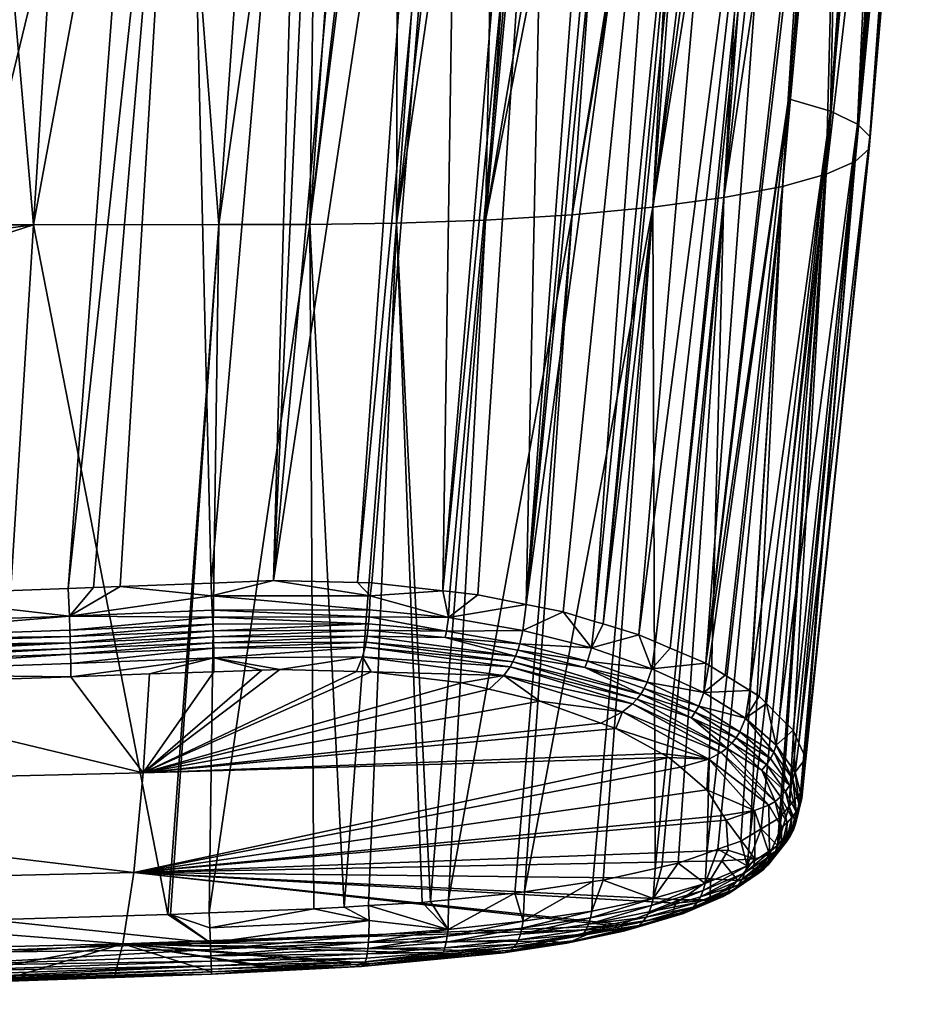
# Model space of a CAD drawing. Extents: x -0.11 to 0.11, y -0.255 to 0.019.
# Tile 239 of 256: x 0.064 to 0.097, y -0.105 to -0.069. Entities that reach past the tile are written whole.
import ezdxf

# ---------------------------------------------------------------- set-up
doc = ezdxf.new("R2010")
doc.units = 0
doc.layers.add('mesh', color=7, linetype='CONTINUOUS')

msp = doc.modelspace()

# ---------------------------------------------------------------- meshes
at = {"layer": 'mesh'}
mesh = msp.add_polyface(dxfattribs=at)
corners = [(0.065973, -0.090871, 0.02766), (0.065932, -0.089873, 0.027521), (0.066842, -0.08984, 0.027503), (0.059332, -0.090116, 0.027655), (0.055607, -0.091232, 0.027859), (0.055574, -0.090221, 0.027717), (0.06781, -0.089804, 0.027483), (0.0446, -0.090527, 0.027897), (0.055859, -0.050655, 0.01911), (0.045004, -0.050607, 0.019173), (0.042821, -0.090547, 0.027911), (0.013983, -0.070648, 0.023919), (0.062424, -0.050989, -0.025224), (0.06468, -0.076707, -0.018442), (0.06629, -0.051022, -0.025163), (0.023998, -0.076624, -0.018781), (0.024448, -0.05078, -0.025607), (0.023904, -0.082059, -0.017346), (0.023726, -0.0899, -0.015156), (0.023996, -0.076744, -0.018749), (0.06309, -0.101877, -0.011386), (0.069417, -0.050922, -0.025134), (0.068905, -0.050764, 0.018964), (0.057794, -0.050671, 0.019089), (0.069418, -0.050784, -0.025123), (0.024448, -0.050658, -0.025621), (0.024449, -0.050526, -0.025611), (0.024449, -0.05038, -0.025564), (0.024449, -0.050268, -0.025495), (0.069418, -0.050646, -0.025078), (0.069418, -0.050519, -0.024998), (0.068906, -0.050574, 0.018893), (0.057795, -0.050485, 0.019012), (0.068906, -0.050418, 0.018749), (0.013347, -0.050342, 0.019314), (0.013346, -0.050469, 0.019355)]
mesh.append_faces([[corners[k] for k in face] for face in [(0, 1, 2, 2), (0, 3, 1, 1), (4, 5, 3, 3), (2, 6, 0, 0), (7, 8, 5, 5), (7, 9, 8, 8), (10, 9, 7, 7), (10, 11, 9, 9), (12, 13, 14, 14), (12, 15, 13, 13), (16, 15, 12, 12), (13, 17, 18, 18), (13, 19, 17, 17), (15, 19, 13, 13), (20, 13, 18, 18), (14, 21, 12, 12), (3, 22, 1, 1), (3, 23, 22, 22), (5, 23, 3, 3), (5, 8, 23, 23), (24, 25, 21, 21), (24, 26, 25, 25), (27, 26, 24, 24), (28, 29, 30, 30), (28, 27, 29, 29), (24, 29, 27, 27), (12, 25, 16, 16), (12, 21, 25, 25), (23, 31, 22, 22), (32, 31, 23, 23), (32, 33, 31, 31), (23, 8, 9, 9), (23, 34, 32, 32), (9, 35, 23, 23)]])
mesh = msp.add_polyface(dxfattribs=at)
corners = [(0.085307, -0.091158, 0.022939), (0.089356, -0.05102, 0.013499), (0.090113, -0.051035, 0.01274), (0.081049, -0.076532, -0.017015), (0.082894, -0.051177, -0.023416), (0.081558, -0.051165, -0.023984), (0.07767, -0.051127, -0.024845), (0.076496, -0.051115, -0.0249), (0.074684, -0.076688, -0.018287), (0.069415, -0.051048, -0.025114), (0.071389, -0.076694, -0.018352), (0.073214, -0.05108, -0.025054), (0.06629, -0.051022, -0.025163), (0.06468, -0.076707, -0.018442), (0.077826, -0.076648, -0.017905), (0.079652, -0.051146, -0.024406), (0.077906, -0.05113, -0.024793), (0.065932, -0.089873, 0.027521), (0.068905, -0.050764, 0.018964), (0.070177, -0.050775, 0.01895), (0.07446, -0.050811, 0.018902), (0.071105, -0.089675, 0.027402), (0.075173, -0.050817, 0.018894), (0.073362, -0.089587, 0.027346), (0.076917, -0.050837, 0.018718), (0.0792, -0.050864, 0.018488), (0.080096, -0.050876, 0.018233), (0.076408, -0.089661, 0.026946), (0.079504, -0.089958, 0.026068), (0.082772, -0.050912, 0.017473), (0.083344, -0.050921, 0.0172), (0.08252, -0.090452, 0.024753), (0.08549, -0.050953, 0.016173), (0.086475, -0.050969, 0.015617), (0.087916, -0.050994, 0.014603), (0.086094, -0.050962, 0.015884), (0.084992, -0.091063, 0.023181), (0.089047, -0.051014, 0.013808), (0.086605, -0.091548, 0.021941), (0.091892, -0.05107, 0.010938), (0.087107, -0.076063, -0.013643), (0.090562, -0.05124, -0.018382), (0.088971, -0.051229, -0.019837), (0.091094, -0.051244, -0.017895), (0.08843, -0.051226, -0.020331), (0.088253, -0.051224, -0.020493), (0.084186, -0.076337, -0.015591), (0.085341, -0.0512, -0.022375), (0.08344, -0.051182, -0.023183), (0.086029, -0.051206, -0.021931), (0.08074, -0.051157, -0.024165), (0.075034, -0.051099, -0.024969)]
mesh.append_faces([[corners[k] for k in face] for face in [(0, 1, 2, 2), (3, 4, 5, 5), (6, 7, 8, 8), (9, 10, 11, 11), (12, 13, 9, 9), (14, 15, 16, 16), (17, 18, 19, 19), (20, 21, 19, 19), (22, 23, 20, 20), (24, 23, 22, 22), (25, 23, 24, 24), (26, 27, 25, 25), (28, 29, 30, 30), (31, 30, 32, 32), (31, 33, 34, 34), (31, 35, 33, 33), (36, 34, 37, 37), (38, 2, 39, 39), (40, 41, 42, 42), (40, 43, 41, 41), (44, 40, 42, 42), (45, 46, 44, 44), (3, 47, 48, 48), (3, 49, 47, 47), (45, 49, 46, 46), (14, 50, 15, 15), (14, 5, 50, 50), (48, 4, 3, 3), (51, 8, 7, 7), (11, 10, 51, 51), (49, 45, 44, 44), (48, 47, 49, 49), (42, 41, 44, 44)]])
mesh = msp.add_polyface(dxfattribs=at)
corners = [(0.065932, -0.089873, 0.027521), (0.070177, -0.050775, 0.01895), (0.066842, -0.08984, 0.027503), (0.06781, -0.089804, 0.027483), (0.071105, -0.089675, 0.027402), (0.079504, -0.089958, 0.026068), (0.083344, -0.050921, 0.0172), (0.079755, -0.089985, 0.025988), (0.080773, -0.090098, 0.025668), (0.084992, -0.091063, 0.023181), (0.089047, -0.051014, 0.013808), (0.085307, -0.091158, 0.022939), (0.090113, -0.051035, 0.01274), (0.086605, -0.091548, 0.021941), (0.081049, -0.076532, -0.017015), (0.081558, -0.051165, -0.023984), (0.077826, -0.076648, -0.017905), (0.069415, -0.051048, -0.025114), (0.06468, -0.076707, -0.018442), (0.071389, -0.076694, -0.018352), (0.069539, -0.101683, -0.011365), (0.074684, -0.076688, -0.018287), (0.075927, -0.101413, -0.010993), (0.07104, -0.101625, -0.011325), (0.069643, -0.101679, -0.011362), (0.079706, -0.101147, -0.009994), (0.084186, -0.076337, -0.015591), (0.079056, -0.101211, -0.010266), (0.076805, -0.101359, -0.010807), (0.078754, -0.10124, -0.010393), (0.082463, -0.100858, -0.008757), (0.087107, -0.076063, -0.013643), (0.082114, -0.10091, -0.008986), (0.07446, -0.050811, 0.018902), (0.073362, -0.089587, 0.027346), (0.0792, -0.050864, 0.018488), (0.076408, -0.089661, 0.026946), (0.080096, -0.050876, 0.018233), (0.076935, -0.089674, 0.026877), (0.082772, -0.050912, 0.017473), (0.08252, -0.090452, 0.024753), (0.08549, -0.050953, 0.016173), (0.086094, -0.050962, 0.015884), (0.083857, -0.090722, 0.024052), (0.087916, -0.050994, 0.014603), (0.08843, -0.051226, -0.020331), (0.086029, -0.051206, -0.021931), (0.075034, -0.051099, -0.024969), (0.077906, -0.05113, -0.024793), (0.07767, -0.051127, -0.024845), (0.08494, -0.100491, -0.007131), (0.08531, -0.100436, -0.006887)]
mesh.append_faces([[corners[k] for k in face] for face in [(0, 1, 2, 2), (1, 3, 2, 2), (1, 4, 3, 3), (5, 6, 7, 7), (8, 7, 6, 6), (9, 10, 11, 11), (11, 12, 13, 13), (14, 15, 16, 16), (17, 18, 19, 19), (20, 19, 18, 18), (16, 21, 22, 22), (19, 23, 21, 21), (20, 24, 19, 19), (14, 25, 26, 26), (16, 27, 14, 14), (28, 29, 16, 16), (26, 30, 31, 31), (25, 32, 26, 26), (33, 34, 4, 4), (35, 36, 34, 34), (37, 38, 36, 36), (37, 5, 38, 38), (37, 39, 5, 5), (8, 6, 40, 40), (41, 42, 40, 40), (43, 44, 9, 9), (43, 40, 44, 44), (45, 26, 31, 31), (26, 46, 14, 14), (47, 19, 21, 21), (48, 21, 16, 16), (48, 49, 21, 21), (50, 51, 31, 31)]])
mesh = msp.add_polyface(dxfattribs=at)
corners = [(0.087742, -0.092031, 0.020685), (0.092097, -0.051075, 0.010643), (0.089031, -0.092578, 0.019263), (0.089047, -0.051014, 0.013808), (0.089356, -0.05102, 0.013499), (0.085307, -0.091158, 0.022939), (0.09202, -0.072145, 0.013187), (0.089142, -0.092647, 0.019077), (0.094011, -0.051118, 0.007888), (0.093544, -0.072591, 0.010139), (0.093934, -0.051116, 0.007999), (0.093751, -0.051112, 0.008263), (0.094519, -0.073052, 0.007), (0.096584, -0.0512, 0.000755), (0.094966, -0.073507, 0.003901), (0.09494, -0.073956, 0.000846), (0.096659, -0.051242, -0.005596), (0.094433, -0.074412, -0.002267), (0.093359, -0.051257, -0.014977), (0.089682, -0.075717, -0.011227), (0.091801, -0.075314, -0.008441), (0.091094, -0.051244, -0.017895), (0.087107, -0.076063, -0.013643), (0.087191, -0.100013, -0.005067), (0.087432, -0.099959, -0.004834), (0.089062, -0.099457, -0.002764), (0.088025, -0.099825, -0.004261), (0.090628, -0.098821, -0.000233), (0.093392, -0.074872, -0.005408), (0.090291, -0.099022, -0.000992), (0.092047, -0.097762, 0.003652), (0.091766, -0.098096, 0.002479), (0.091033, -0.098578, 0.000683), (0.09251, -0.097211, 0.005587), (0.092451, -0.097281, 0.005342), (0.092402, -0.095473, 0.011116), (0.091701, -0.094518, 0.013923), (0.091224, -0.09404, 0.015284), (0.095539, -0.05116, 0.004624), (0.089729, -0.093012, 0.018095), (0.090622, -0.093566, 0.016602), (0.090962, -0.093778, 0.016032), (0.087207, -0.091804, 0.021276), (0.091892, -0.05107, 0.010938), (0.086605, -0.091548, 0.021941), (0.09265, -0.09602, 0.00946), (0.092617, -0.096396, 0.00824)]
mesh.append_faces([[corners[k] for k in face] for face in [(0, 1, 2, 2), (3, 4, 5, 5), (6, 7, 2, 2), (6, 8, 9, 9), (2, 10, 6, 6), (1, 11, 2, 2), (12, 13, 14, 14), (15, 16, 17, 17), (18, 19, 20, 20), (19, 21, 22, 22), (23, 24, 19, 19), (22, 23, 19, 19), (19, 25, 20, 20), (24, 26, 19, 19), (20, 27, 28, 28), (29, 27, 20, 20), (28, 30, 17, 17), (31, 30, 28, 28), (27, 32, 28, 28), (17, 33, 15, 15), (30, 34, 17, 17), (14, 35, 12, 12), (9, 36, 37, 37), (9, 12, 36, 36), (38, 12, 9, 9), (6, 39, 7, 7), (6, 40, 39, 39), (9, 40, 6, 6), (9, 41, 40, 40), (37, 41, 9, 9), (42, 43, 0, 0), (44, 43, 42, 42), (15, 45, 14, 14), (46, 45, 15, 15)]])
mesh = msp.add_polyface(dxfattribs=at)
corners = [(0.094433, -0.074412, -0.002267), (0.096275, -0.051252, -0.008002), (0.096148, -0.051253, -0.008423), (0.094966, -0.073507, 0.003901), (0.096774, -0.051218, -0.001633), (0.096861, -0.051227, -0.002717), (0.093544, -0.072591, 0.010139), (0.095441, -0.051158, 0.004833), (0.095539, -0.05116, 0.004624), (0.09504, -0.051147, 0.005689), (0.094011, -0.051118, 0.007888), (0.09202, -0.072145, 0.013187), (0.093934, -0.051116, 0.007999), (0.089031, -0.092578, 0.019263), (0.093751, -0.051112, 0.008263), (0.096631, -0.051205, 0.000158), (0.096584, -0.0512, 0.000755), (0.094519, -0.073052, 0.007), (0.096364, -0.051192, 0.001569), (0.095987, -0.051178, 0.002965), (0.09494, -0.073956, 0.000846), (0.096905, -0.051231, -0.003279), (0.096472, -0.05125, -0.007351), (0.096659, -0.051242, -0.005596), (0.096745, -0.051238, -0.004783), (0.093392, -0.074872, -0.005408), (0.095274, -0.051259, -0.01131), (0.093992, -0.051257, -0.013765), (0.093656, -0.051257, -0.014407), (0.091801, -0.075314, -0.008441), (0.093359, -0.051257, -0.014977), (0.092427, -0.051251, -0.016178), (0.089682, -0.075717, -0.011227), (0.091548, -0.051247, -0.01731), (0.091094, -0.051244, -0.017895), (0.090608, -0.051116, -0.018428), (0.092496, -0.051128, -0.01623), (0.096752, -0.051125, -0.005606), (0.087742, -0.092031, 0.020685), (0.091892, -0.05107, 0.010938), (0.092097, -0.051075, 0.010643), (0.094076, -0.051135, -0.013809)]
mesh.append_faces([[corners[k] for k in face] for face in [(0, 1, 2, 2), (3, 4, 5, 5), (6, 7, 8, 8), (6, 9, 7, 7), (6, 10, 9, 9), (11, 12, 10, 10), (13, 14, 12, 12), (3, 15, 4, 4), (3, 16, 15, 15), (17, 18, 16, 16), (19, 18, 17, 17), (20, 5, 21, 21), (0, 22, 1, 1), (0, 23, 22, 22), (20, 24, 23, 23), (21, 24, 20, 20), (25, 26, 27, 27), (25, 2, 26, 26), (27, 28, 29, 29), (30, 29, 28, 28), (31, 32, 30, 30), (32, 33, 34, 34), (31, 33, 32, 32), (29, 25, 27, 27), (25, 0, 2, 2), (20, 3, 5, 5), (8, 19, 17, 17), (35, 34, 33, 33), (36, 30, 28, 28), (36, 31, 30, 30), (37, 23, 24, 24), (37, 22, 23, 23), (38, 39, 40, 40), (41, 27, 26, 26)]])
mesh = msp.add_polyface(dxfattribs=at)
corners = [(0.087071, -0.092777, 0.021526), (0.087207, -0.091804, 0.021276), (0.087742, -0.092031, 0.020685), (0.086605, -0.091548, 0.021941), (0.084882, -0.092018, 0.023415), (0.089031, -0.092578, 0.019263), (0.088958, -0.093644, 0.019333), (0.089142, -0.092647, 0.019077), (0.09046, -0.094574, 0.016907), (0.090962, -0.093778, 0.016032), (0.091224, -0.09404, 0.015284), (0.090622, -0.093566, 0.016602), (0.089729, -0.093012, 0.018095), (0.088503, -0.094557, 0.019362), (0.086526, -0.093886, 0.021428), (0.086669, -0.093697, 0.021495), (0.086795, -0.09349, 0.021537), (0.088769, -0.094132, 0.019388), (0.088646, -0.094354, 0.019386), (0.086903, -0.093265, 0.021555), (0.08465, -0.092734, 0.023388), (0.084741, -0.092507, 0.02342), (0.087107, -0.076063, -0.013643), (0.08531, -0.100436, -0.006887), (0.087191, -0.100013, -0.005067), (0.091801, -0.075314, -0.008441), (0.089468, -0.099314, -0.002179), (0.090291, -0.099022, -0.000992), (0.089062, -0.099457, -0.002764), (0.089682, -0.075717, -0.011227), (0.088025, -0.099825, -0.004261), (0.093392, -0.074872, -0.005408), (0.091692, -0.098184, 0.002171), (0.091766, -0.098096, 0.002479), (0.091033, -0.098578, 0.000683), (0.09494, -0.073956, 0.000846), (0.09255, -0.096906, 0.006582), (0.092617, -0.096396, 0.00824), (0.09251, -0.097211, 0.005587), (0.094433, -0.074412, -0.002267), (0.092451, -0.097281, 0.005342), (0.094519, -0.073052, 0.007), (0.092192, -0.095009, 0.012522), (0.091701, -0.094518, 0.013923), (0.092402, -0.095473, 0.011116), (0.094966, -0.073507, 0.003901), (0.09265, -0.09602, 0.00946)]
mesh.append_faces([[corners[k] for k in face] for face in [(0, 1, 2, 2), (0, 3, 1, 1), (4, 3, 0, 0), (5, 0, 2, 2), (5, 6, 0, 0), (7, 6, 5, 5), (8, 9, 10, 10), (8, 11, 9, 9), (6, 11, 8, 8), (6, 12, 11, 11), (7, 12, 6, 6), (13, 14, 15, 15), (16, 17, 18, 18), (16, 19, 17, 17), (15, 18, 13, 13), (15, 16, 18, 18), (20, 16, 15, 15), (20, 19, 16, 16), (17, 6, 8, 8), (19, 6, 17, 17), (19, 0, 6, 6), (21, 0, 19, 19), (22, 23, 24, 24), (25, 26, 27, 27), (25, 28, 26, 26), (29, 30, 28, 28), (31, 32, 33, 33), (31, 34, 32, 32), (35, 36, 37, 37), (35, 38, 36, 36), (39, 40, 38, 38), (41, 42, 43, 43), (41, 44, 42, 42), (45, 46, 44, 44)]])
mesh = msp.add_polyface(dxfattribs=at)
corners = [(0.068311, -0.100155, 0.008849), (0.089661, -0.098098, 0.011586), (0.089764, -0.098261, 0.011126), (0.088109, -0.09635, 0.016381), (0.089069, -0.097163, 0.014226), (0.088114, -0.101147, 0.001654), (0.087941, -0.101266, 0.001224), (0.089208, -0.100392, 0.004376), (0.089605, -0.099736, 0.006543), (0.087777, -0.101761, -0.001267), (0.085931, -0.102042, -0.00181), (0.089131, -0.096056, 0.016789), (0.087691, -0.095997, 0.017318), (0.086012, -0.094342, 0.021098), (0.085764, -0.094946, 0.019978), (0.085221, -0.094749, 0.020468), (0.087424, -0.095851, 0.017687), (0.088025, -0.099825, -0.004261), (0.087123, -0.101102, -0.00474), (0.089007, -0.100557, -0.002445), (0.087432, -0.099959, -0.004834), (0.08531, -0.100436, -0.006887), (0.084901, -0.101558, -0.006745), (0.087191, -0.100013, -0.005067), (0.086974, -0.10158, -0.00448), (0.088719, -0.101242, -0.002066), (0.088838, -0.10104, -0.002202), (0.086869, -0.101779, -0.00433), (0.088575, -0.101411, -0.001921), (0.088503, -0.094557, 0.019362), (0.089787, -0.095658, 0.016974), (0.086526, -0.093886, 0.021428), (0.086367, -0.094056, 0.021338), (0.089585, -0.095812, 0.016929), (0.087058, -0.101352, -0.004616), (0.084847, -0.101806, -0.006615), (0.088934, -0.100809, -0.002328), (0.084776, -0.102032, -0.00647), (0.08984, -0.099348, 0.007825), (0.08494, -0.100491, -0.007131), (0.082409, -0.101927, -0.008395), (0.087107, -0.076063, -0.013643), (0.082463, -0.100858, -0.008757)]
mesh.append_faces([[corners[k] for k in face] for face in [(0, 1, 2, 2), (0, 3, 4, 4), (0, 5, 6, 6), (0, 7, 5, 5), (0, 8, 7, 7), (9, 10, 6, 6), (11, 3, 12, 12), (13, 14, 15, 15), (11, 14, 13, 13), (11, 16, 14, 14), (12, 16, 11, 11), (17, 18, 19, 19), (20, 18, 17, 17), (18, 21, 22, 22), (18, 23, 21, 21), (20, 23, 18, 18), (24, 25, 26, 26), (24, 27, 25, 25), (27, 28, 25, 25), (29, 30, 31, 31), (32, 31, 30, 30), (33, 13, 32, 32), (33, 11, 13, 13), (18, 34, 19, 19), (18, 35, 34, 34), (22, 35, 18, 18), (36, 24, 26, 26), (34, 24, 36, 36), (34, 37, 24, 24), (35, 37, 34, 34), (0, 2, 38, 38), (22, 39, 40, 40), (21, 39, 22, 22), (41, 42, 39, 39)]])
mesh = msp.add_polyface(dxfattribs=at)
corners = [(0.068652, -0.096544, 0.018563), (0.085221, -0.094749, 0.020468), (0.085764, -0.094946, 0.019978), (0.083021, -0.093948, 0.022454), (0.081178, -0.09352, 0.023541), (0.089069, -0.097163, 0.014226), (0.089661, -0.098098, 0.011586), (0.068311, -0.100155, 0.008849), (0.087691, -0.095997, 0.017318), (0.088109, -0.09635, 0.016381), (0.087424, -0.095851, 0.017687), (0.085931, -0.102042, -0.00181), (0.085729, -0.10209, -0.002008), (0.087941, -0.101266, 0.001224), (0.08516, -0.102225, -0.002568), (0.067914, -0.102741, -0.001184), (0.079691, -0.102219, -0.009659), (0.079706, -0.101147, -0.009994), (0.079056, -0.101211, -0.010266), (0.082114, -0.10091, -0.008986), (0.082409, -0.101927, -0.008395), (0.082463, -0.100858, -0.008757), (0.076828, -0.101902, -0.010733), (0.076819, -0.102439, -0.010506), (0.075927, -0.101413, -0.010993), (0.074828, -0.101479, -0.011226), (0.076805, -0.101359, -0.010807), (0.078754, -0.10124, -0.010393), (0.079663, -0.102465, -0.00952), (0.082368, -0.102174, -0.00826), (0.076807, -0.102686, -0.010365), (0.079626, -0.102688, -0.009361), (0.082313, -0.102398, -0.008107), (0.071082, -0.102702, -0.010972), (0.077826, -0.076648, -0.017905), (0.074684, -0.076688, -0.018287), (0.081049, -0.076532, -0.017015), (0.084186, -0.076337, -0.015591), (0.08984, -0.099348, 0.007825), (0.089605, -0.099736, 0.006543), (0.08494, -0.100491, -0.007131)]
mesh.append_faces([[corners[k] for k in face] for face in [(0, 1, 2, 2), (0, 3, 1, 1), (0, 4, 3, 3), (5, 6, 7, 7), (7, 8, 9, 9), (0, 10, 8, 8), (2, 10, 0, 0), (7, 11, 12, 12), (13, 11, 7, 7), (12, 14, 15, 15), (16, 17, 18, 18), (16, 19, 17, 17), (20, 19, 16, 16), (20, 21, 19, 19), (22, 23, 16, 16), (22, 24, 25, 25), (22, 26, 24, 24), (16, 26, 22, 22), (16, 27, 26, 26), (18, 27, 16, 16), (20, 28, 29, 29), (16, 28, 20, 20), (16, 30, 28, 28), (23, 30, 16, 16), (29, 31, 32, 32), (28, 31, 29, 29), (33, 23, 22, 22), (34, 24, 26, 26), (35, 25, 24, 24), (36, 18, 17, 17), (34, 27, 18, 18), (37, 19, 21, 21), (38, 39, 7, 7), (40, 21, 20, 20)]])
mesh = msp.add_polyface(dxfattribs=at)
corners = [(0.066023, -0.093068, 0.025963), (0.068878, -0.092969, 0.025909), (0.068652, -0.096544, 0.018563), (0.067914, -0.102741, -0.001184), (0.060636, -0.104109, -0.008137), (0.0424, -0.104546, -0.00821), (0.063629, -0.104037, -0.008125), (0.067616, -0.103886, -0.008097), (0.043074, -0.097159, 0.019344), (0.055645, -0.093427, 0.026158), (0.068311, -0.100155, 0.008849), (0.04286, -0.100766, 0.009625), (0.042611, -0.103347, -0.000415), (0.060643, -0.104207, -0.009276), (0.071123, -0.103838, -0.009232), (0.06309, -0.101877, -0.011386), (0.060578, -0.101952, -0.011394), (0.060612, -0.103071, -0.011009), (0.071082, -0.102702, -0.010972), (0.069539, -0.101683, -0.011365), (0.04612, -0.102387, -0.011442), (0.060626, -0.103545, -0.010707), (0.019925, -0.104418, -0.010706), (0.060632, -0.103741, -0.010522), (0.071091, -0.102952, -0.010831), (0.0711, -0.103178, -0.010668), (0.071107, -0.103374, -0.010483), (0.071113, -0.103536, -0.010274), (0.060636, -0.103903, -0.010313), (0.06064, -0.104029, -0.010082), (0.060642, -0.10412, -0.00983), (0.071117, -0.103661, -0.010042), (0.019776, -0.104829, -0.010032), (0.020172, -0.104933, -0.009417), (0.023201, -0.096452, -0.013312), (0.06468, -0.076707, -0.018442), (0.019787, -0.104553, -0.010554), (0.020542, -0.10386, -0.011096)]
mesh.append_faces([[corners[k] for k in face] for face in [(0, 1, 2, 2), (3, 4, 5, 5), (3, 6, 4, 4), (3, 7, 6, 6), (2, 8, 9, 9), (10, 8, 2, 2), (3, 11, 10, 10), (5, 12, 3, 3), (13, 4, 6, 6), (13, 5, 4, 4), (7, 13, 6, 6), (7, 14, 13, 13), (15, 16, 17, 17), (18, 15, 17, 17), (18, 19, 15, 15), (20, 17, 16, 16), (21, 22, 23, 23), (17, 24, 18, 18), (17, 21, 24, 24), (21, 25, 24, 24), (21, 26, 25, 25), (23, 26, 21, 21), (23, 27, 26, 26), (28, 27, 23, 23), (28, 29, 27, 27), (29, 30, 31, 31), (32, 30, 29, 29), (30, 13, 14, 14), (33, 13, 30, 30), (34, 16, 15, 15), (19, 35, 15, 15), (23, 36, 28, 28), (37, 21, 17, 17)]])
mesh = msp.add_polyface(dxfattribs=at)
corners = [(0.076911, -0.092887, 0.025286), (0.080184, -0.093289, 0.024127), (0.068652, -0.096544, 0.018563), (0.068878, -0.092969, 0.025909), (0.071211, -0.092889, 0.025866), (0.087691, -0.095997, 0.017318), (0.068311, -0.100155, 0.008849), (0.085729, -0.10209, -0.002008), (0.067914, -0.102741, -0.001184), (0.073552, -0.103661, -0.008056), (0.071117, -0.103753, -0.008073), (0.076897, -0.103453, -0.007551), (0.076297, -0.103491, -0.007647), (0.0811, -0.102994, -0.005772), (0.080261, -0.103122, -0.006306), (0.067616, -0.103886, -0.008097), (0.071123, -0.103838, -0.009232), (0.071082, -0.102702, -0.010972), (0.069643, -0.101679, -0.011362), (0.069539, -0.101683, -0.011365), (0.071061, -0.102158, -0.011196), (0.07104, -0.101625, -0.011325), (0.071107, -0.103374, -0.010483), (0.076764, -0.103104, -0.010019), (0.0711, -0.103178, -0.010668), (0.071113, -0.103536, -0.010274), (0.076732, -0.103264, -0.009814), (0.071117, -0.103661, -0.010042), (0.07112, -0.103752, -0.009788), (0.076648, -0.10348, -0.009338), (0.060642, -0.10412, -0.00983), (0.076694, -0.103389, -0.009586), (0.06064, -0.104029, -0.010082), (0.076541, -0.103567, -0.008797), (0.074828, -0.101479, -0.011226), (0.076828, -0.101902, -0.010733), (0.071091, -0.102952, -0.010831), (0.076819, -0.102439, -0.010506), (0.076807, -0.102686, -0.010365), (0.076789, -0.10291, -0.010203), (0.074684, -0.076688, -0.018287), (0.071389, -0.076694, -0.018352), (0.073754, -0.103651, -0.008045)]
mesh.append_faces([[corners[k] for k in face] for face in [(0, 1, 2, 2), (3, 4, 2, 2), (2, 5, 6, 6), (6, 7, 8, 8), (8, 9, 10, 10), (8, 11, 12, 12), (13, 14, 8, 8), (10, 15, 8, 8), (10, 16, 15, 15), (10, 9, 16, 16), (17, 18, 19, 19), (20, 18, 17, 17), (20, 21, 18, 18), (22, 23, 24, 24), (25, 26, 22, 22), (27, 28, 29, 29), (30, 28, 27, 27), (25, 27, 31, 31), (32, 27, 25, 25), (28, 33, 29, 29), (28, 16, 33, 33), (30, 16, 28, 28), (20, 34, 21, 21), (20, 35, 34, 34), (17, 35, 20, 20), (36, 37, 17, 17), (24, 38, 36, 36), (23, 39, 24, 24), (40, 21, 34, 34), (41, 18, 21, 21), (8, 42, 9, 9), (12, 42, 8, 8), (16, 9, 42, 42), (16, 42, 33, 33)]])
mesh = msp.add_polyface(dxfattribs=at)
corners = [(0.068652, -0.096544, 0.018563), (0.071211, -0.092889, 0.025866), (0.07294, -0.092829, 0.025833), (0.071208, -0.092381, 0.026728), (0.068878, -0.092969, 0.025909), (0.066023, -0.093068, 0.025963), (0.06781, -0.089804, 0.027483), (0.071105, -0.089675, 0.027402), (0.071128, -0.090145, 0.027497), (0.066023, -0.092592, 0.026841), (0.071201, -0.092035, 0.027096), (0.066017, -0.092247, 0.02721), (0.071195, -0.09184, 0.027244), (0.066013, -0.092052, 0.027358), (0.071189, -0.091629, 0.027363), (0.066007, -0.091841, 0.027477), (0.071181, -0.091404, 0.027452), (0.066, -0.091616, 0.027566), (0.071172, -0.091165, 0.02751), (0.065992, -0.091377, 0.027624), (0.065973, -0.090871, 0.02766), (0.071151, -0.09066, 0.027546), (0.071162, -0.090916, 0.02754), (0.076814, -0.091148, 0.02698), (0.076789, -0.091383, 0.026923), (0.076759, -0.091605, 0.026837), (0.076723, -0.091812, 0.026723), (0.076683, -0.092004, 0.02658), (0.076848, -0.090649, 0.027016), (0.073602, -0.092808, 0.025801), (0.07638, -0.092875, 0.025369), (0.073362, -0.089587, 0.027346), (0.076589, -0.092343, 0.026227)]
mesh.append_faces([[corners[k] for k in face] for face in [(0, 1, 2, 2), (3, 4, 5, 5), (3, 1, 4, 4), (2, 1, 3, 3), (6, 7, 8, 8), (9, 3, 5, 5), (9, 10, 3, 3), (11, 10, 9, 9), (11, 12, 10, 10), (13, 12, 11, 11), (13, 14, 12, 12), (15, 14, 13, 13), (15, 16, 14, 14), (17, 16, 15, 15), (17, 18, 16, 16), (19, 18, 17, 17), (20, 21, 22, 22), (22, 19, 20, 20), (22, 18, 19, 19), (23, 18, 22, 22), (23, 16, 18, 18), (24, 14, 16, 16), (25, 12, 14, 14), (26, 10, 12, 12), (27, 3, 10, 10), (21, 8, 28, 28), (20, 8, 21, 21), (20, 6, 8, 8), (0, 29, 30, 30), (0, 2, 29, 29), (29, 2, 3, 3), (7, 31, 8, 8), (32, 29, 3, 3)]])
mesh = msp.add_polyface(dxfattribs=at)
corners = [(0.068652, -0.096544, 0.018563), (0.080184, -0.093289, 0.024127), (0.081178, -0.09352, 0.023541), (0.07638, -0.092875, 0.025369), (0.076911, -0.092887, 0.025286), (0.081706, -0.093027, 0.024327), (0.076589, -0.092343, 0.026227), (0.079755, -0.089985, 0.025988), (0.080773, -0.090098, 0.025668), (0.079705, -0.090928, 0.026192), (0.079504, -0.089958, 0.026068), (0.076866, -0.090142, 0.026972), (0.076848, -0.090649, 0.027016), (0.071128, -0.090145, 0.027497), (0.076683, -0.092004, 0.02658), (0.081938, -0.092709, 0.024637), (0.076723, -0.091812, 0.026723), (0.082042, -0.092526, 0.02476), (0.076759, -0.091605, 0.026837), (0.082136, -0.092327, 0.024857), (0.079582, -0.091654, 0.026111), (0.076789, -0.091383, 0.026923), (0.079631, -0.091421, 0.026163), (0.076814, -0.091148, 0.02698), (0.076834, -0.090902, 0.02701), (0.071162, -0.090916, 0.02754), (0.071151, -0.09066, 0.027546), (0.071181, -0.091404, 0.027452), (0.071189, -0.091629, 0.027363), (0.071195, -0.09184, 0.027244), (0.071201, -0.092035, 0.027096), (0.071208, -0.092381, 0.026728), (0.073362, -0.089587, 0.027346), (0.076408, -0.089661, 0.026946), (0.076935, -0.089674, 0.026877), (0.073602, -0.092808, 0.025801)]
mesh.append_faces([[corners[k] for k in face] for face in [(0, 1, 2, 2), (0, 3, 4, 4), (5, 1, 4, 4), (4, 3, 6, 6), (7, 8, 9, 9), (9, 10, 7, 7), (9, 11, 10, 10), (12, 11, 9, 9), (12, 13, 11, 11), (6, 5, 4, 4), (14, 15, 6, 6), (16, 17, 14, 14), (18, 19, 16, 16), (18, 20, 19, 19), (21, 20, 18, 18), (21, 22, 20, 20), (23, 22, 21, 21), (23, 24, 22, 22), (25, 24, 23, 23), (25, 26, 24, 24), (21, 27, 23, 23), (18, 28, 21, 21), (16, 29, 18, 18), (14, 30, 16, 16), (6, 31, 14, 14), (24, 9, 22, 22), (24, 12, 9, 9), (26, 12, 24, 24), (32, 33, 11, 11), (13, 32, 11, 11), (11, 34, 10, 10), (33, 34, 11, 11), (3, 35, 6, 6)]])
mesh = msp.add_polyface(dxfattribs=at)
corners = [(0.068652, -0.096544, 0.018563), (0.055645, -0.093427, 0.026158), (0.066023, -0.093068, 0.025963), (0.055646, -0.092955, 0.027038), (0.04321, -0.09376, 0.026347), (0.021312, -0.094016, 0.026689), (0.048121, -0.093687, 0.026299), (0.019508, -0.093469, 0.027487), (0.055642, -0.09261, 0.027407), (0.020502, -0.09374, 0.027157), (0.019773, -0.093541, 0.027399), (0.017945, -0.09302, 0.027932), (0.055638, -0.092414, 0.027556), (0.055629, -0.091978, 0.027764), (0.016275, -0.092482, 0.028205), (0.055622, -0.091739, 0.027823), (0.042821, -0.090547, 0.027911), (0.0446, -0.090527, 0.027897), (0.055607, -0.091232, 0.027859), (0.059332, -0.090116, 0.027655), (0.065973, -0.090871, 0.02766), (0.055574, -0.090221, 0.027717), (0.066023, -0.092592, 0.026841), (0.066017, -0.092247, 0.02721), (0.066013, -0.092052, 0.027358), (0.066007, -0.091841, 0.027477), (0.066, -0.091616, 0.027566), (0.065992, -0.091377, 0.027624), (0.055634, -0.092203, 0.027676), (0.017275, -0.092804, 0.028041), (0.017576, -0.092901, 0.027992), (0.015873, -0.092249, 0.028245), (0.018536, -0.093204, 0.02781), (0.016606, -0.092589, 0.028151), (0.015413, -0.091852, 0.028268), (0.015732, -0.092167, 0.028259)]
mesh.append_faces([[corners[k] for k in face] for face in [(0, 1, 2, 2), (2, 1, 3, 3), (3, 4, 5, 5), (3, 6, 4, 4), (1, 6, 3, 3), (3, 7, 8, 8), (9, 10, 3, 3), (11, 12, 8, 8), (13, 14, 15, 15), (16, 17, 18, 18), (18, 19, 20, 20), (17, 21, 18, 18), (3, 22, 2, 2), (3, 23, 22, 22), (8, 23, 3, 3), (8, 24, 23, 23), (12, 24, 8, 8), (12, 25, 24, 24), (26, 15, 27, 27), (26, 13, 15, 15), (25, 13, 26, 26), (25, 28, 13, 13), (12, 28, 25, 25), (12, 29, 28, 28), (30, 29, 12, 12), (18, 15, 31, 31), (20, 15, 18, 18), (20, 27, 15, 15), (7, 32, 8, 8), (28, 33, 13, 13), (29, 33, 28, 28), (18, 34, 16, 16), (35, 34, 18, 18)]])
mesh = msp.add_polyface(dxfattribs=at)
corners = [(0.043074, -0.097159, 0.019344), (0.04321, -0.09376, 0.026347), (0.048121, -0.093687, 0.026299), (0.055645, -0.093427, 0.026158), (0.033821, -0.104751, -0.008244), (0.026354, -0.103567, -0.000292), (0.0424, -0.104546, -0.00821), (0.04286, -0.100766, 0.009625), (0.027982, -0.102277, 0.005148), (0.028465, -0.10146, 0.008161), (0.042611, -0.103347, -0.000415), (0.02777, -0.102635, 0.003828), (0.026644, -0.103377, 0.00055), (0.026179, -0.09719, 0.019993), (0.026603, -0.097641, 0.018887), (0.026331, -0.097353, 0.019595), (0.027629, -0.098731, 0.016212), (0.02796, -0.099362, 0.014466), (0.028414, -0.100224, 0.012077), (0.068311, -0.100155, 0.008849), (0.067914, -0.102741, -0.001184), (0.026397, -0.103539, -0.000168), (0.060612, -0.103071, -0.011009), (0.021165, -0.103157, -0.011388), (0.020956, -0.103393, -0.01129), (0.04612, -0.102387, -0.011442), (0.021403, -0.102728, -0.011516), (0.020172, -0.104933, -0.009417), (0.060643, -0.104207, -0.009276), (0.06309, -0.101877, -0.011386), (0.023642, -0.093618, -0.014118), (0.023201, -0.096452, -0.013312), (0.060578, -0.101952, -0.011394), (0.022928, -0.09821, -0.012812), (0.023726, -0.0899, -0.015156), (0.028443, -0.100927, 0.009852), (0.020542, -0.10386, -0.011096), (0.019925, -0.104418, -0.010706), (0.019787, -0.104553, -0.010554), (0.060632, -0.103741, -0.010522), (0.019708, -0.104706, -0.010321), (0.019721, -0.104769, -0.010191), (0.06064, -0.104029, -0.010082), (0.020169, -0.104202, -0.010864), (0.060626, -0.103545, -0.010707), (0.019726, -0.104642, -0.010429), (0.060636, -0.103903, -0.010313), (0.019776, -0.104829, -0.010032), (0.019951, -0.104902, -0.009727), (0.060642, -0.10412, -0.00983)]
mesh.append_faces([[corners[k] for k in face] for face in [(0, 1, 2, 2), (3, 0, 2, 2), (4, 5, 6, 6), (7, 8, 9, 9), (10, 8, 7, 7), (10, 11, 8, 8), (12, 11, 10, 10), (0, 13, 1, 1), (14, 15, 0, 0), (0, 16, 14, 14), (0, 17, 16, 16), (7, 17, 0, 0), (7, 18, 17, 17), (19, 7, 0, 0), (20, 10, 7, 7), (6, 21, 10, 10), (5, 21, 6, 6), (22, 23, 24, 24), (25, 23, 22, 22), (26, 23, 25, 25), (27, 6, 28, 28), (29, 30, 31, 31), (31, 25, 32, 32), (33, 26, 25, 25), (29, 34, 30, 30), (7, 9, 35, 35), (35, 18, 7, 7), (24, 36, 22, 22), (37, 38, 39, 39), (40, 41, 42, 42), (36, 43, 44, 44), (45, 42, 46, 46), (45, 40, 42, 42), (47, 48, 49, 49)]])
mesh = msp.add_polyface(dxfattribs=at)
corners = [(0.086012, -0.094342, 0.021098), (0.085221, -0.094749, 0.020468), (0.083021, -0.093948, 0.022454), (0.081706, -0.093027, 0.024327), (0.081178, -0.09352, 0.023541), (0.080184, -0.093289, 0.024127), (0.083857, -0.090722, 0.024052), (0.084882, -0.092018, 0.023415), (0.082398, -0.091391, 0.024984), (0.084992, -0.091063, 0.023181), (0.085307, -0.091158, 0.022939), (0.086605, -0.091548, 0.021941), (0.079582, -0.091654, 0.026111), (0.082218, -0.092112, 0.024927), (0.082136, -0.092327, 0.024857), (0.082289, -0.091882, 0.02497), (0.079631, -0.091421, 0.026163), (0.076589, -0.092343, 0.026227), (0.081938, -0.092709, 0.024637), (0.076683, -0.092004, 0.02658), (0.082042, -0.092526, 0.02476), (0.076723, -0.091812, 0.026723), (0.084741, -0.092507, 0.02342), (0.086903, -0.093265, 0.021555), (0.08465, -0.092734, 0.023388), (0.086367, -0.094056, 0.021338), (0.086526, -0.093886, 0.021428), (0.086669, -0.093697, 0.021495), (0.087071, -0.092777, 0.021526), (0.079705, -0.090928, 0.026192), (0.08252, -0.090452, 0.024753), (0.080773, -0.090098, 0.025668)]
mesh.append_faces([[corners[k] for k in face] for face in [(0, 1, 2, 2), (3, 4, 5, 5), (2, 4, 3, 3), (6, 7, 8, 8), (9, 7, 6, 6), (7, 10, 11, 11), (9, 10, 7, 7), (12, 13, 14, 14), (12, 15, 13, 13), (16, 15, 12, 12), (17, 18, 3, 3), (19, 20, 18, 18), (21, 14, 20, 20), (22, 23, 24, 24), (3, 0, 2, 2), (3, 25, 0, 0), (18, 25, 3, 3), (18, 26, 25, 25), (20, 26, 18, 18), (20, 27, 26, 26), (14, 27, 20, 20), (14, 24, 27, 27), (13, 24, 14, 14), (13, 22, 24, 24), (15, 22, 13, 13), (22, 7, 28, 28), (15, 7, 22, 22), (15, 8, 7, 7), (16, 8, 15, 15), (16, 29, 8, 8), (29, 30, 8, 8), (29, 31, 30, 30), (6, 8, 30, 30)]])
mesh = msp.add_polyface(dxfattribs=at)
corners = [(0.089131, -0.096056, 0.016789), (0.089069, -0.097163, 0.014226), (0.088109, -0.09635, 0.016381), (0.090792, -0.097919, 0.011706), (0.089661, -0.098098, 0.011586), (0.089764, -0.098261, 0.011126), (0.091224, -0.09404, 0.015284), (0.091701, -0.094518, 0.013923), (0.091579, -0.095546, 0.014259), (0.09046, -0.094574, 0.016907), (0.089787, -0.095658, 0.016974), (0.091059, -0.096448, 0.014418), (0.091534, -0.097583, 0.011707), (0.089967, -0.095481, 0.016999), (0.088503, -0.094557, 0.019362), (0.091307, -0.09772, 0.011719), (0.091767, -0.098514, 0.008928), (0.089585, -0.095812, 0.016929), (0.086367, -0.094056, 0.021338), (0.091334, -0.099512, 0.0062), (0.091485, -0.095798, 0.01432), (0.092174, -0.096776, 0.01153), (0.090124, -0.095282, 0.017004), (0.091368, -0.096035, 0.014369), (0.091226, -0.096253, 0.014402), (0.090258, -0.095062, 0.016989), (0.088646, -0.094354, 0.019386), (0.088769, -0.094132, 0.019388), (0.091735, -0.097419, 0.011683), (0.091908, -0.097229, 0.011644), (0.092054, -0.097013, 0.011593)]
mesh.append_faces([[corners[k] for k in face] for face in [(0, 1, 2, 2), (3, 1, 0, 0), (3, 4, 1, 1), (5, 4, 3, 3), (6, 7, 8, 8), (9, 6, 8, 8), (10, 11, 12, 12), (10, 13, 11, 11), (14, 13, 10, 10), (15, 12, 16, 16), (17, 12, 15, 15), (17, 10, 12, 12), (18, 10, 17, 17), (15, 0, 17, 17), (15, 3, 0, 0), (19, 3, 15, 15), (8, 20, 9, 9), (8, 21, 20, 20), (22, 23, 24, 24), (22, 25, 23, 23), (26, 25, 22, 22), (26, 27, 25, 25), (13, 24, 11, 11), (13, 22, 24, 24), (14, 22, 13, 13), (14, 26, 22, 22), (11, 28, 12, 12), (11, 29, 28, 28), (24, 29, 11, 11), (23, 30, 24, 24), (25, 20, 23, 23), (25, 9, 20, 20), (27, 9, 25, 25)]])
mesh = msp.add_polyface(dxfattribs=at)
corners = [(0.092192, -0.095009, 0.012522), (0.091579, -0.095546, 0.014259), (0.091701, -0.094518, 0.013923), (0.092268, -0.096523, 0.011457), (0.092402, -0.095473, 0.011116), (0.092292, -0.098358, 0.005695), (0.09251, -0.097211, 0.005587), (0.092451, -0.097281, 0.005342), (0.09255, -0.096906, 0.006582), (0.092507, -0.097467, 0.008586), (0.092617, -0.096396, 0.00824), (0.092047, -0.097762, 0.003652), (0.091625, -0.099181, 0.002838), (0.091766, -0.098096, 0.002479), (0.092294, -0.097958, 0.008746), (0.091908, -0.097229, 0.011644), (0.092054, -0.097013, 0.011593), (0.092147, -0.098171, 0.008816), (0.092085, -0.098849, 0.005878), (0.09194, -0.099059, 0.005966), (0.091735, -0.097419, 0.011683), (0.091971, -0.098357, 0.008877), (0.092174, -0.096776, 0.01153), (0.092413, -0.097721, 0.008669), (0.092202, -0.098613, 0.005788), (0.091485, -0.095798, 0.01432), (0.091534, -0.097583, 0.011707), (0.091767, -0.098514, 0.008928), (0.091226, -0.096253, 0.014402), (0.091368, -0.096035, 0.014369), (0.09265, -0.09602, 0.00946)]
mesh.append_faces([[corners[k] for k in face] for face in [(0, 1, 2, 2), (0, 3, 1, 1), (4, 3, 0, 0), (5, 6, 7, 7), (5, 8, 6, 6), (9, 8, 5, 5), (9, 10, 8, 8), (11, 5, 7, 7), (11, 12, 5, 5), (13, 12, 11, 11), (14, 15, 16, 16), (14, 17, 15, 15), (18, 17, 14, 14), (18, 19, 17, 17), (17, 20, 15, 15), (17, 21, 20, 20), (19, 21, 17, 17), (3, 22, 1, 1), (3, 23, 22, 22), (9, 23, 3, 3), (9, 24, 23, 23), (5, 24, 9, 9), (22, 16, 25, 25), (22, 14, 16, 16), (23, 14, 22, 22), (23, 18, 14, 14), (24, 18, 23, 23), (26, 21, 27, 27), (26, 20, 21, 21), (28, 16, 15, 15), (29, 25, 16, 16), (30, 3, 4, 4), (30, 9, 3, 3), (30, 10, 9, 9)]])
mesh = msp.add_polyface(dxfattribs=at)
corners = [(0.089764, -0.098261, 0.011126), (0.090792, -0.097919, 0.011706), (0.090808, -0.099669, 0.00633), (0.091033, -0.098578, 0.000683), (0.090628, -0.098821, -0.000233), (0.090526, -0.099913, 0.000116), (0.091625, -0.099181, 0.002838), (0.091692, -0.098184, 0.002171), (0.091766, -0.098096, 0.002479), (0.091427, -0.09967, 0.003043), (0.09194, -0.099059, 0.005966), (0.092085, -0.098849, 0.005878), (0.091288, -0.099878, 0.003147), (0.09034, -0.100399, 0.00034), (0.090209, -0.100604, 0.000461), (0.091767, -0.099241, 0.006048), (0.091971, -0.098357, 0.008877), (0.091121, -0.100055, 0.003252), (0.090052, -0.100777, 0.000586), (0.091334, -0.099512, 0.0062), (0.090925, -0.1002, 0.003357), (0.090702, -0.100313, 0.003462), (0.091564, -0.099392, 0.006127), (0.091767, -0.098514, 0.008928), (0.091307, -0.09772, 0.011719), (0.090192, -0.100452, 0.003667), (0.092292, -0.098358, 0.005695), (0.091539, -0.099436, 0.002939), (0.092202, -0.098613, 0.005788), (0.090445, -0.100167, 0.000225)]
mesh.append_faces([[corners[k] for k in face] for face in [(0, 1, 2, 2), (3, 4, 5, 5), (6, 3, 5, 5), (6, 7, 3, 3), (8, 7, 6, 6), (9, 10, 11, 11), (9, 12, 10, 10), (13, 12, 9, 9), (13, 14, 12, 12), (10, 15, 16, 16), (12, 15, 10, 10), (12, 17, 15, 15), (14, 17, 12, 12), (14, 18, 17, 17), (19, 20, 21, 21), (19, 22, 20, 20), (19, 23, 22, 22), (24, 23, 19, 19), (19, 2, 1, 1), (21, 2, 19, 19), (21, 25, 2, 2), (26, 27, 28, 28), (6, 27, 26, 26), (6, 29, 27, 27), (5, 29, 6, 6), (28, 9, 11, 11), (27, 9, 28, 28), (27, 13, 9, 9), (29, 13, 27, 27), (20, 17, 18, 18), (22, 17, 20, 20), (22, 15, 17, 17), (23, 15, 22, 22), (23, 16, 15, 15)]])
mesh = msp.add_polyface(dxfattribs=at)
corners = [(0.087777, -0.101761, -0.001267), (0.087941, -0.101266, 0.001224), (0.089177, -0.101148, 0.001125), (0.090192, -0.100452, 0.003667), (0.089605, -0.099736, 0.006543), (0.090808, -0.099669, 0.00633), (0.089208, -0.100392, 0.004376), (0.088114, -0.101147, 0.001654), (0.089468, -0.099314, -0.002179), (0.089062, -0.099457, -0.002764), (0.089007, -0.100557, -0.002445), (0.090526, -0.099913, 0.000116), (0.090291, -0.099022, -0.000992), (0.090628, -0.098821, -0.000233), (0.088025, -0.099825, -0.004261), (0.088838, -0.10104, -0.002202), (0.090209, -0.100604, 0.000461), (0.09034, -0.100399, 0.00034), (0.088719, -0.101242, -0.002066), (0.090052, -0.100777, 0.000586), (0.088575, -0.101411, -0.001921), (0.089657, -0.101024, 0.000851), (0.088407, -0.101547, -0.001768), (0.088215, -0.101648, -0.001606), (0.089867, -0.100917, 0.000716), (0.090702, -0.100313, 0.003462), (0.090925, -0.1002, 0.003357), (0.088934, -0.100809, -0.002328), (0.090445, -0.100167, 0.000225), (0.087058, -0.101352, -0.004616), (0.089764, -0.098261, 0.011126), (0.08984, -0.099348, 0.007825)]
mesh.append_faces([[corners[k] for k in face] for face in [(0, 1, 2, 2), (3, 4, 5, 5), (3, 6, 4, 4), (2, 6, 3, 3), (2, 7, 6, 6), (1, 7, 2, 2), (8, 9, 10, 10), (11, 8, 10, 10), (11, 12, 8, 8), (13, 12, 11, 11), (14, 10, 9, 9), (15, 16, 17, 17), (15, 18, 16, 16), (18, 19, 16, 16), (18, 20, 19, 19), (21, 22, 23, 23), (21, 24, 22, 22), (25, 24, 21, 21), (25, 26, 24, 24), (21, 3, 25, 25), (21, 2, 3, 3), (23, 2, 21, 21), (23, 0, 2, 2), (11, 27, 28, 28), (10, 27, 11, 11), (10, 29, 27, 27), (28, 15, 17, 17), (27, 15, 28, 28), (24, 20, 22, 22), (24, 19, 20, 20), (26, 19, 24, 24), (30, 5, 31, 31), (5, 4, 31, 31)]])
mesh = msp.add_polyface(dxfattribs=at)
corners = [(0.086041, -0.102278, -0.003408), (0.085931, -0.102042, -0.00181), (0.087777, -0.101761, -0.001267), (0.085729, -0.10209, -0.002008), (0.08516, -0.102225, -0.002568), (0.08399, -0.102713, -0.005284), (0.08338, -0.102647, -0.004318), (0.081696, -0.103066, -0.006824), (0.084776, -0.102032, -0.00647), (0.086869, -0.101779, -0.00433), (0.086974, -0.10158, -0.00448), (0.084688, -0.102229, -0.006308), (0.082313, -0.102398, -0.008107), (0.082245, -0.102593, -0.007935), (0.086743, -0.101945, -0.004168), (0.088575, -0.101411, -0.001921), (0.084582, -0.102392, -0.006131), (0.082162, -0.102754, -0.007745), (0.088215, -0.101648, -0.001606), (0.088407, -0.101547, -0.001768), (0.086595, -0.102077, -0.003993), (0.086426, -0.102175, -0.003806), (0.084315, -0.102616, -0.00573), (0.082064, -0.102881, -0.007537), (0.081952, -0.102974, -0.007312), (0.084901, -0.101558, -0.006745), (0.082368, -0.102174, -0.00826), (0.084847, -0.101806, -0.006615), (0.082409, -0.101927, -0.008395)]
mesh.append_faces([[corners[k] for k in face] for face in [(0, 1, 2, 2), (0, 3, 1, 1), (0, 4, 3, 3), (5, 4, 0, 0), (5, 6, 4, 4), (7, 6, 5, 5), (8, 9, 10, 10), (8, 11, 9, 9), (12, 11, 8, 8), (12, 13, 11, 11), (9, 14, 15, 15), (11, 14, 9, 9), (11, 16, 14, 14), (13, 16, 11, 11), (13, 17, 16, 16), (18, 19, 20, 20), (20, 21, 18, 18), (20, 22, 21, 21), (23, 22, 20, 20), (23, 24, 22, 22), (21, 2, 18, 18), (21, 0, 2, 2), (22, 0, 21, 21), (22, 5, 0, 0), (24, 5, 22, 22), (25, 26, 27, 27), (28, 26, 25, 25), (27, 12, 8, 8), (26, 12, 27, 27), (20, 16, 23, 23), (20, 14, 16, 16), (19, 14, 20, 20), (19, 15, 14, 14)]])
mesh = msp.add_polyface(dxfattribs=at)
corners = [(0.067914, -0.102741, -0.001184), (0.080261, -0.103122, -0.006306), (0.076897, -0.103453, -0.007551), (0.08338, -0.102647, -0.004318), (0.0811, -0.102994, -0.005772), (0.08516, -0.102225, -0.002568), (0.076541, -0.103567, -0.008797), (0.081696, -0.103066, -0.006824), (0.076297, -0.103491, -0.007647), (0.079626, -0.102688, -0.009361), (0.082245, -0.102593, -0.007935), (0.082313, -0.102398, -0.008107), (0.079579, -0.102882, -0.009182), (0.076789, -0.10291, -0.010203), (0.071107, -0.103374, -0.010483), (0.076732, -0.103264, -0.009814), (0.076764, -0.103104, -0.010019), (0.082162, -0.102754, -0.007745), (0.079521, -0.103043, -0.008983), (0.076694, -0.103389, -0.009586), (0.082064, -0.102881, -0.007537), (0.081952, -0.102974, -0.007312), (0.076648, -0.10348, -0.009338), (0.071117, -0.103661, -0.010042), (0.071113, -0.103536, -0.010274), (0.08399, -0.102713, -0.005284), (0.079663, -0.102465, -0.00952), (0.076807, -0.102686, -0.010365), (0.071091, -0.102952, -0.010831), (0.076819, -0.102439, -0.010506), (0.0711, -0.103178, -0.010668), (0.084582, -0.102392, -0.006131), (0.073754, -0.103651, -0.008045)]
mesh.append_faces([[corners[k] for k in face] for face in [(0, 1, 2, 2), (0, 3, 4, 4), (0, 5, 3, 3), (6, 1, 7, 7), (6, 2, 1, 1), (8, 2, 6, 6), (7, 4, 3, 3), (1, 4, 7, 7), (9, 10, 11, 11), (9, 12, 10, 10), (13, 12, 9, 9), (14, 15, 16, 16), (12, 17, 10, 10), (18, 19, 20, 20), (19, 21, 20, 20), (19, 22, 21, 21), (23, 22, 19, 19), (15, 18, 16, 16), (15, 19, 18, 18), (24, 19, 15, 15), (21, 7, 25, 25), (22, 7, 21, 21), (22, 6, 7, 7), (26, 13, 9, 9), (27, 13, 26, 26), (28, 27, 29, 29), (30, 13, 27, 27), (16, 12, 13, 13), (18, 12, 16, 16), (18, 17, 12, 12), (20, 17, 18, 18), (20, 31, 17, 17), (32, 8, 6, 6)]])

doc.saveas('drawing.dxf')
